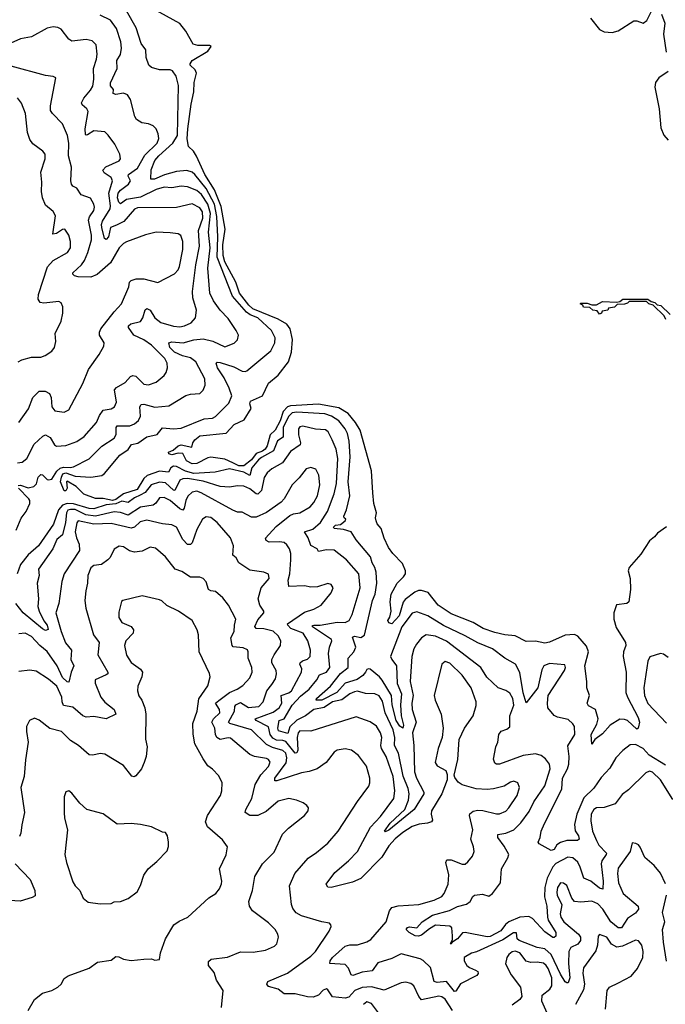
# Model space of a CAD drawing. Extents: x 1493970 to 1595317, y 729910 to 844791.
# Tile 104 of 256: x 1503190 to 1507326, y 786196 to 792507. Entities that reach past the tile are written whole.
import ezdxf

# ---------------------------------------------------------------- set-up
doc = ezdxf.new("R2010")
doc.units = 0

msp = doc.modelspace()

# ---------------------------------------------------------------- linework, layer by layer
at = {"layer": '0CON10XD'}
for points in [[(1507327.6, 787727.6), (1507223.4, 787793.4), (1507184.8, 787835), (1507135, 787861.8), (1507101.3, 787858.7), (1507055, 787821.8), (1507008.8, 787775), (1506970.6, 787709.4), (1506915, 787650.4), (1506867.9, 787582.1), (1506805, 787518.8), (1506759.7, 787415), (1506745, 787347.5), (1506748, 787308), (1506771.2, 787275), (1506775, 787254.2), (1506763.5, 787246.5), (1506695, 787245.8), (1506655, 787233.5), (1506632.2, 787217.8), (1506615, 787188.7), (1506595, 787181.7), (1506518, 787225), (1506512.5, 787235), (1506525.4, 787264.6), (1506531.1, 787305), (1506552.3, 787355), (1506663.8, 787575), (1506666.8, 787645), (1506700.3, 787705), (1506708.1, 787735), (1506709.6, 787785), (1506702.1, 787852.1), (1506747.3, 787925), (1506745, 787976.2), (1506734.5, 787994.5), (1506705, 788022), (1506635, 788036.2), (1506615, 788046.2), (1506573.8, 788095), (1506570.8, 788125), (1506576, 788175), (1506681.4, 788335), (1506688, 788355), (1506682, 788372), (1506585, 788380), (1506548.1, 788365), (1506535, 788340), (1506510, 788225), (1506435, 788127.5), (1506415, 788192), (1506393.4, 788323.4), (1506365.6, 788375), (1506298.6, 788415), (1506220, 788475), (1506125, 788512.9), (1506045, 788557.1), (1505905, 788623.8), (1505805, 788686.8), (1505735, 788712.2), (1505705, 788703.5), (1505639, 788615), (1505566.4, 788425), (1505573.9, 788405), (1505604.6, 788364.6), (1505608.3, 788251.7), (1505636.7, 788185), (1505629.9, 788115), (1505633.5, 788045), (1505649.5, 787985), (1505645, 787966.7), (1505625, 787979), (1505601, 788015), (1505576.3, 788115), (1505572.7, 788175), (1505512.6, 788272.6), (1505495, 788294.4), (1505435, 788344.2), (1505425, 788346.9), (1505415, 788341.4), (1505404.7, 788325), (1505387.6, 788302.4), (1505352.1, 788277.9), (1505274.8, 788255.2), (1505222.9, 788195), (1505126.2, 788146.2), (1505090, 788145), (1505090.6, 788155), (1505180.3, 788235), (1505245, 788316.2), (1505295.4, 788355), (1505294.8, 788415.2), (1505330, 788455), (1505344.3, 788485), (1505321.7, 788548.3), (1505335, 788555.2), (1505375, 788547.1), (1505398.4, 788561.6), (1505450.6, 788785), (1505468.4, 788825), (1505478.7, 788895), (1505474.3, 788965), (1505466.2, 788996.2), (1505449.3, 789025), (1505436.8, 789065), (1505345, 789172.2), (1505313.1, 789225), (1505265, 789238.5), (1505204.8, 789244.8), (1505200.3, 789255), (1505213.4, 789266.6), (1505245, 789272.2), (1505276.2, 789295), (1505278.8, 789305), (1505268, 789315), (1505266.9, 789325), (1505284.2, 789365.8), (1505305.9, 789455), (1505294.8, 789545), (1505307.7, 789705), (1505301, 789805), (1505289.2, 789855), (1505275.3, 789885), (1505234.1, 789935), (1505188.5, 789965), (1505145, 789980), (1504965, 789991.5), (1504935, 789986.8), (1504915, 789965.9), (1504878, 789895), (1504879, 789831), (1504842, 789808), (1504816.7, 789743.3), (1504739.7, 789699.8), (1504719.5, 789685), (1504678.3, 789635), (1504665, 789584.5), (1504625, 789605.8), (1504535, 789627.5), (1504443.1, 789606.9), (1504305, 789598.8), (1504252.4, 789612.4), (1504195, 789643.7), (1504175, 789645.2), (1504159.2, 789635), (1504143.5, 789606.5), (1504085, 789613.2), (1504005.6, 789584.4), (1503984.9, 789565.1), (1503942.6, 789495), (1503855, 789468.2), (1503805, 789430.6), (1503785, 789424.3), (1503725, 789437.9), (1503675, 789437.6), (1503600, 789465), (1503550.8, 789515), (1503495, 789548.8), (1503490, 789545), (1503493.1, 789505), (1503485, 789486.7), (1503475, 789487.5), (1503452.1, 789545), (1503457.1, 789575), (1503465.9, 789595), (1503485, 789602.8), (1503545, 789581.2), (1503645, 789575.2), (1503716.2, 789585), (1503732.7, 789597.3), (1503831.5, 789715), (1503885, 789752.4), (1503905.3, 789784.7), (1503947.2, 789792.8), (1504005, 789832.7), (1504071.8, 789848.2), (1504105, 789890.5), (1504175, 789883.8), (1504225, 789888.1), (1504372.2, 789947.8), (1504425, 789953.6), (1504445, 789963.3), (1504530, 790050), (1504548.2, 790095), (1504533, 790145), (1504500.5, 790210.5), (1504457.1, 790275), (1504448, 790305), (1504455, 790312), (1504475, 790309.6), (1504561.1, 790281.1), (1504615, 790253.8), (1504635, 790251.5), (1504645, 790256.7), (1504798.1, 790385), (1504823.6, 790435), (1504826.9, 790466.9), (1504803.6, 790515), (1504715, 790596.5), (1504666.3, 790616.3), (1504643.1, 790633.1), (1504552.8, 790735), (1504454.7, 790985), (1504458.9, 791115), (1504454, 791246), (1504438.5, 791325), (1504384.1, 791425), (1504311.7, 791515), (1504295, 791530.4), (1504260.3, 791539.7), (1504195, 791533.7), (1504116.9, 791513.1), (1504054.4, 791484.4), (1504030, 791485), (1504032.8, 791545), (1504055.9, 791605), (1504081.2, 791635), (1504171, 791715), (1504200.3, 791765), (1504208.1, 792085), (1504192.1, 792145), (1504169, 792179), (1504154.7, 792184.8), (1504085.5, 792185.5), (1504035, 792200.4), (1504017.3, 792215), (1504000.5, 792265), (1503998.9, 792315), (1503967.9, 792355), (1503935.9, 792455), (1503820.8, 792659.2)], [(1507333.9, 789256.1), (1507277.5, 789215), (1507258.3, 789191.7), (1507225, 789166.2), (1507169.2, 789080.8), (1507095.9, 788995), (1507088.5, 788975), (1507100.8, 788925), (1507102.9, 788855), (1507093.3, 788775), (1507080, 788765), (1507014.4, 788755.6), (1506995.7, 788705), (1506995.7, 788664.3), (1507011.7, 788611.7), (1507071.5, 788515), (1507072.7, 788495), (1507058.5, 788455), (1507056.8, 788425), (1507075.4, 788325), (1507074.6, 788194.6), (1507083.5, 788165), (1507152.9, 788035), (1507161.2, 788005), (1507153.8, 787975), (1507153.3, 787965), (1507145, 787960), (1507084.2, 788014.2), (1507065, 788022.1), (1507035, 788022.9), (1506972.9, 787985), (1506925, 787930), (1506875, 787893.3), (1506855, 787864), (1506850.7, 787925), (1506888.8, 787991.2), (1506896.5, 788025), (1506878.7, 788085), (1506835, 788108.6), (1506826.2, 788125), (1506840.3, 788175), (1506824.1, 788225), (1506824.7, 788265.3), (1506809.9, 788365), (1506833.6, 788455), (1506822.1, 788492.1), (1506765.4, 788555.4), (1506745, 788566.9), (1506685, 788561.9), (1506585, 788517.5), (1506555, 788511.1), (1506495, 788524.2), (1506435, 788520.8), (1506365, 788557.9), (1506297.5, 788565), (1506235, 788578.6), (1506160, 788605), (1506095, 788643.8), (1505955, 788698.8), (1505871.1, 788755), (1505808, 788835), (1505765, 788848.9), (1505745, 788848.3), (1505721.5, 788838.5), (1505660.4, 788789.6), (1505647.5, 788772.5), (1505622.1, 788685), (1505575, 788634.2), (1505555, 788640), (1505549.2, 788655), (1505562.3, 788677.7), (1505569.2, 788715), (1505563.8, 788775), (1505570.9, 788825), (1505608.2, 788895), (1505650, 788935), (1505660.8, 788955), (1505662, 788975), (1505642.3, 789022.3), (1505580, 789085), (1505553.4, 789123.4), (1505525, 789183.3), (1505505.7, 789245), (1505480, 789275), (1505473.8, 789295), (1505468.8, 789315), (1505476.9, 789345), (1505460, 789405), (1505451.5, 789475), (1505444.4, 789615), (1505371.9, 789875), (1505342.1, 789925), (1505293.8, 789983.8), (1505235, 790018.8), (1505105, 790042.7), (1504925, 790031.2), (1504905, 790025.1), (1504877.2, 789995), (1504858.7, 789935), (1504826.2, 789875), (1504794.6, 789845.4), (1504776.2, 789775), (1504763.6, 789755), (1504745, 789741.2), (1504704, 789726), (1504674.9, 789685), (1504625, 789647.4), (1504595, 789647.1), (1504555, 789666.6), (1504505, 789690.6), (1504415, 789703.3), (1504395, 789698.4), (1504325, 789661.4), (1504295, 789660.8), (1504258.7, 789678.7), (1504235, 789726.9), (1504205, 789729.1), (1504165, 789718.1), (1504146.5, 789725), (1504142.9, 789735), (1504173, 789747), (1504204.6, 789775.4), (1504225, 789782.9), (1504293.3, 789766.7), (1504299.4, 789795), (1504311.5, 789815), (1504345, 789838.8), (1504513.2, 789856.8), (1504565, 789911.5), (1504627.9, 789942.1), (1504672.9, 790015), (1504664.3, 790045), (1504668, 790062), (1504746.4, 790095), (1504783.6, 790176.4), (1504845, 790228.5), (1504913.1, 790315), (1504930.5, 790375), (1504936.9, 790456.9), (1504922.6, 790525), (1504901.8, 790555), (1504846.5, 790586.5), (1504682.8, 790652.8), (1504657, 790677), (1504599.3, 790755), (1504575.2, 790825.2), (1504505.1, 790955), (1504492.8, 790995), (1504492.3, 791065), (1504506.8, 791165), (1504480.1, 791310.1), (1504437.1, 791417.1), (1504377, 791515), (1504322.9, 791632.9), (1504304.6, 791664.6), (1504270.8, 791695), (1504263.2, 791743.2), (1504267.6, 791807.6), (1504288.2, 791965), (1504305.6, 792045), (1504308.6, 792105), (1504323.1, 792165), (1504313.8, 792185), (1504283.2, 792215), (1504281.2, 792225), (1504295, 792245.7), (1504395.5, 792305), (1504416.2, 792335), (1504405, 792340.8), (1504331.7, 792341.7), (1504301.1, 792351.1), (1504255, 792434.2), (1504215, 792482), (1504045.9, 792575.9)], [(1506847, 792517), (1506904.6, 792445), (1506935, 792428.4), (1506985.5, 792424.5), (1507024.5, 792435.5), (1507125, 792499.2), (1507145, 792500), (1507185, 792486), (1507208, 792502), (1507235, 792558)], [(1503179.2, 789520.8), (1503195, 789523.5), (1503245, 789506.2), (1503281.4, 789515), (1503297, 789533), (1503308.9, 789575), (1503325, 789591.5), (1503335, 789589.6), (1503365, 789560.6), (1503375, 789556.9), (1503395, 789562.6), (1503427.9, 789612.1), (1503448.3, 789631.7), (1503471.4, 789638.6), (1503513.8, 789636.2), (1503535, 789641.1), (1503635, 789692.9), (1503716.6, 789773.4), (1503795, 789825.6), (1503808.6, 789848.6), (1503807.1, 789892.9), (1503815, 789903.6), (1503895, 789904.6), (1503925, 789917.5), (1503951.1, 789938.9), (1503963.8, 789965), (1503960, 790025), (1503968.9, 790041.1), (1503985, 790042.4), (1504055, 790024.2), (1504145, 790032.5), (1504255, 790098.1), (1504285, 790107.8), (1504345, 790111.1), (1504365, 790132), (1504377.5, 790165), (1504375.5, 790205), (1504317.5, 790315), (1504285, 790339.6), (1504232.2, 790352.2), (1504181.1, 790375), (1504152, 790405), (1504146, 790435), (1504165, 790441.2), (1504236.8, 790436.8), (1504305, 790454.8), (1504365, 790460.8), (1504426.7, 790446.7), (1504505, 790410.5), (1504565, 790434.4), (1504585.8, 790455), (1504591.4, 790485), (1504576.7, 790515), (1504525, 790591.5), (1504475.2, 790645.2), (1504432.1, 790705), (1504408.2, 790755), (1504394.8, 790915), (1504410.7, 791045), (1504400.3, 791145), (1504411.9, 791265), (1504394.4, 791325), (1504355, 791386.2), (1504325, 791411.9), (1504265, 791435.3), (1504225, 791440.7), (1504165, 791430), (1504115, 791432.7), (1504065, 791419), (1503965, 791369.9), (1503875.1, 791354.9), (1503835, 791326.7), (1503825, 791336.9), (1503816.5, 791365), (1503820.5, 791395), (1503835, 791414.3), (1503886.9, 791453.1), (1503900, 791475), (1503884.6, 791505), (1503886.2, 791515), (1503944.9, 791555.1), (1503991.6, 791638.4), (1504070.4, 791715), (1504081.5, 791745), (1504077.8, 791775), (1504065, 791808), (1504045, 791827.8), (1504015, 791840), (1503973.3, 791845), (1503938.1, 791868.1), (1503927.6, 791887.6), (1503899.5, 791995), (1503881.1, 792025), (1503855, 792036.9), (1503805, 792028.2), (1503788.6, 792035), (1503790, 792060), (1503772.4, 792082.4), (1503772.3, 792102.3), (1503815.5, 792195), (1503812.9, 792245), (1503835.4, 792285), (1503841.8, 792325), (1503838.4, 792365), (1503811.1, 792451.1), (1503770.9, 792505), (1503705, 792535.9)], [(1507303, 792543), (1507323.1, 792485), (1507315.3, 792414.7), (1507331.7, 792298.3)], [(1503175, 789666.2), (1503205, 789670.4), (1503236.5, 789693.5), (1503283.7, 789786.3), (1503338.3, 789838.3), (1503355, 789845.4), (1503385, 789830), (1503412.7, 789782.7), (1503425, 789774.4), (1503485, 789778.5), (1503555, 789802.9), (1503602.5, 789835), (1503682.2, 789925), (1503700.5, 789969.5), (1503725, 790003.5), (1503776.6, 790013.4), (1503798.1, 790025), (1503809.6, 790055), (1503796.7, 790135), (1503809.6, 790150.4), (1503865, 790181.8), (1503899.6, 790220.4), (1503915, 790226.7), (1503935, 790221.8), (1503985, 790171.1), (1504015, 790165.5), (1504065, 790183.6), (1504115, 790225.6), (1504129.1, 790245), (1504137.9, 790275), (1504134.6, 790305), (1504119.6, 790335), (1504035, 790421.4), (1503985, 790454.7), (1503920.7, 790485), (1503886.7, 790535), (1503888.1, 790545), (1503902.4, 790557.6), (1503965, 790573.3), (1503978, 790595), (1503993.5, 790646.5), (1504005, 790655.6), (1504025, 790644.4), (1504055, 790595.3), (1504095, 790566.3), (1504175, 790543.6), (1504215, 790539.2), (1504245, 790543.8), (1504288.6, 790565), (1504315.6, 790595), (1504322.3, 790645), (1504299.5, 790725), (1504297.8, 790765), (1504318.1, 790935), (1504341.9, 791055), (1504336.2, 791155), (1504362.3, 791235), (1504362.1, 791275), (1504345, 791301.6), (1504295, 791325.9), (1504195, 791303.3), (1503945, 791300.9), (1503925, 791292.9), (1503856.3, 791213.7), (1503809.2, 791190.8), (1503771.6, 791175), (1503758.4, 791115), (1503745, 791098.6), (1503734, 791104), (1503716.3, 791175), (1503714.5, 791195), (1503721.2, 791215), (1503770.2, 791295), (1503772.6, 791315), (1503761.9, 791395), (1503783.9, 791473.9), (1503775.5, 791495), (1503731.4, 791525), (1503723.5, 791543.5), (1503741.9, 791565), (1503828.2, 791601.8), (1503835.7, 791615), (1503831.9, 791645), (1503799.8, 791709.8), (1503757.8, 791767.8), (1503735, 791788.6), (1503665, 791794.4), (1503625, 791768.1), (1503615, 791766), (1503610.9, 791770.9), (1503608.4, 791808.4), (1503627.7, 791917.7), (1503621.1, 791935), (1503590.5, 791960.5), (1503586.1, 791975), (1503601.4, 792005), (1503644.6, 792055), (1503658.3, 792081.7), (1503665.3, 792125), (1503663.2, 792195), (1503682.8, 792255), (1503686.7, 792286.7), (1503679.6, 792345), (1503655, 792372.7), (1503615, 792380), (1503525, 792368.5), (1503505, 792381.9), (1503455, 792445.5), (1503435, 792457.1), (1503405, 792462.5), (1503365, 792452.9), (1503265, 792396.9), (1503195, 792385.4), (1502988.3, 792291.7)], [(1503185, 789925.7), (1503247.3, 790012.7), (1503275, 790086), (1503315, 790126.9), (1503352.5, 790125), (1503380.3, 790110.3), (1503391.1, 790085), (1503395.6, 790025), (1503415, 789999.2), (1503475, 789990.8), (1503504.4, 790005.6), (1503594.5, 790175.5), (1503630, 790265), (1503699.8, 790360.2), (1503729.2, 790415), (1503730.8, 790435), (1503700.4, 790485), (1503700.4, 790505), (1503708.8, 790525), (1503794.7, 790635.3), (1503842.9, 790685), (1503888.8, 790795), (1503893.8, 790825), (1503905, 790835.8), (1503935.8, 790845.8), (1503985, 790847.1), (1504075, 790823.3), (1504182.6, 790877.4), (1504206, 790904), (1504214.5, 790925), (1504235.3, 791035), (1504236, 791086), (1504223.4, 791123.4), (1504205, 791134.3), (1504155, 791141.5), (1504065, 791144.5), (1503995, 791127.3), (1503875, 791083.8), (1503855, 791072.5), (1503828.2, 791045), (1503771.5, 790948.5), (1503686.3, 790873.7), (1503645, 790856.5), (1503565, 790858.9), (1503542, 790865), (1503530.8, 790875), (1503530.8, 790885), (1503585, 790936.4), (1503605.4, 790964.6), (1503626.7, 791015), (1503649, 791095), (1503650.7, 791125), (1503631.3, 791221.3), (1503636.4, 791243.6), (1503664.4, 791285), (1503668.5, 791305), (1503664.4, 791325), (1503643.6, 791363.6), (1503584.8, 791384.8), (1503555, 791427.5), (1503530.4, 791440.4), (1503521.9, 791451.9), (1503517.5, 791475), (1503521.9, 791561.9), (1503502.9, 791635), (1503503.9, 791715), (1503496.2, 791765), (1503465, 791840), (1503400, 791905), (1503388.1, 791925), (1503388.1, 791955), (1503422.5, 792135), (1503404.1, 792144.1), (1503355, 792149.2), (1503135, 792210)], [(1507344, 792176), (1507284.2, 792135), (1507264.3, 792105), (1507258.9, 792075), (1507287.3, 791935), (1507297.8, 791815), (1507316.8, 791766.8), (1507345, 791734.8)], [(1503181.2, 790315), (1503203.6, 790326.4), (1503265, 790342.9), (1503325, 790344.2), (1503352.5, 790355), (1503395, 790383.3), (1503413.9, 790406.1), (1503422, 790445), (1503417.1, 790495), (1503455.6, 790575), (1503467.1, 790625), (1503465.7, 790665.7), (1503455, 790692.5), (1503441.2, 790701.2), (1503345, 790689.5), (1503321.4, 790695), (1503309.1, 790715), (1503310.4, 790745), (1503367.4, 790922.6), (1503405, 790963.3), (1503495.6, 791015), (1503514.5, 791045), (1503516.1, 791086.1), (1503505, 791126), (1503480, 791165), (1503465, 791163.3), (1503425, 791137.5), (1503402.1, 791132.1), (1503420.4, 791250.4), (1503405, 791278.6), (1503355, 791318.8), (1503337.1, 791365), (1503330.6, 791405), (1503332.7, 791465), (1503325, 791530), (1503353.5, 791615), (1503353.3, 791645), (1503339.2, 791665), (1503275, 791711.5), (1503255, 791739.2), (1503240, 791785), (1503226.8, 791905), (1503202.4, 791972.4), (1503175, 792007.1)], [(1507330, 790585), (1507318.3, 790608.3), (1507248.3, 790678.3), (1507220, 790685), (1507205, 790700), (1507095, 790700), (1507085, 790690), (1507065, 790683.8), (1507018.3, 790681.7), (1507000, 790665), (1506961.7, 790658.3), (1506957.5, 790645), (1506921.7, 790638.3), (1506917.5, 790625), (1506905, 790620), (1506890, 790640), (1506862.5, 790645), (1506843.3, 790663.3), (1506802.5, 790665), (1506798.3, 790678.3), (1506780, 790685), (1506785, 790690), (1506825, 790690), (1506855, 790680), (1506885, 790680), (1506925, 790700), (1507015, 790697.5), (1507035, 790700), (1507055, 790715.7), (1507215, 790716), (1507235, 790700), (1507260, 790695), (1507275, 790680), (1507297.5, 790675), (1507357.5, 790617.5)], [(1505073.5, 788626.5), (1505115, 788625.7), (1505225, 788644.2), (1505275, 788642), (1505300, 788655), (1505321.1, 788695), (1505372.3, 788865), (1505362.2, 788955), (1505283.1, 789045), (1505205, 789107.3), (1505155, 789109.6), (1505105, 789097.5), (1505095.5, 789115.5), (1505055, 789136.9), (1505038, 789185), (1505015.6, 789224.4), (1505068.6, 789241.4), (1505117.3, 789285), (1505161.1, 789355), (1505205, 789467.1), (1505219.8, 789535), (1505227.5, 789695), (1505218.4, 789755), (1505192.9, 789815), (1505167.1, 789865), (1505148.3, 789878.3), (1505085, 789881.6), (1505005, 789902.3), (1504985, 789897.8), (1504976.5, 789885), (1504975.4, 789845), (1504989.7, 789795), (1504987.2, 789782.8), (1504925, 789738.2), (1504873.9, 789666.1), (1504805, 789628.2), (1504775, 789603.1), (1504756.5, 789573.5), (1504740, 789490), (1504715, 789465.3), (1504705, 789467.2), (1504665, 789500.8), (1504625, 789517.8), (1504585, 789520), (1504535, 789510), (1504475, 789515.3), (1504365, 789549.7), (1504265, 789566.8), (1504235, 789564.3), (1504215, 789554.7), (1504185, 789489.7), (1504175, 789491), (1504125, 789538.9), (1504085, 789542.5), (1504033.3, 789525), (1503994, 789476), (1503961.6, 789458.4), (1503925, 789441.9), (1503885, 789412.5), (1503845, 789421.6), (1503805, 789403.7), (1503743.4, 789396.6), (1503665, 789371), (1503635, 789373.2), (1503535, 789404.4), (1503494.3, 789405.7), (1503465, 789395.4), (1503439.6, 789365), (1503406.5, 789273.5), (1503311.1, 789135), (1503243.8, 789076.2), (1503195.8, 789015), (1503174.1, 788955.9)], [(1506595, 786515.8), (1506555, 786551.6), (1506505, 786560), (1506389.5, 786605), (1506377.1, 786615), (1506373.6, 786653.6), (1506354.5, 786654.5), (1506285, 786608.8), (1506117.6, 786532.4), (1506085, 786523.6), (1506036.7, 786495), (1506037.1, 786475), (1506054.5, 786445), (1506071.4, 786431.4), (1506111.4, 786415), (1506124.3, 786405), (1506127.9, 786392.1), (1506119.6, 786380.4), (1506015, 786327.3), (1505985, 786280.8), (1505975, 786277.8), (1505925, 786342.1), (1505865, 786336), (1505845, 786342.2), (1505821.1, 786431.1), (1505775.7, 786475.7), (1505755, 786487.6), (1505635, 786518.6), (1505575, 786490), (1505485, 786460.6), (1505449.1, 786410.9), (1505385, 786402.6), (1505325, 786379.6), (1505314.1, 786384.1), (1505297.2, 786427.3), (1505275, 786450), (1505176.4, 786456.4), (1505178.6, 786475), (1505193.3, 786495), (1505275, 786568.5), (1505305, 786576.9), (1505355, 786577.8), (1505415, 786595.4), (1505439.2, 786610.8), (1505538.5, 786725), (1505559.4, 786795), (1505575, 786817.1), (1505615, 786826.7), (1505746.7, 786835), (1505845, 786862.5), (1505895, 786887.1), (1505910, 786905), (1505934.2, 786965), (1505939.4, 787025), (1505920, 787105), (1505927.7, 787122.3), (1505955, 787121.4), (1506025, 787093.6), (1506045, 787094.5), (1506061.3, 787108.7), (1506091.5, 787145), (1506101.1, 787175), (1506098.1, 787205), (1506081.4, 787255), (1506092.7, 787315), (1506071.5, 787405), (1506075, 787417.5), (1506095, 787433.6), (1506125, 787439.2), (1506158.4, 787438.4), (1506245, 787415.5), (1506265, 787417.3), (1506305, 787433.5), (1506325, 787454.4), (1506377.1, 787535), (1506391.8, 787585), (1506382, 787615), (1506355, 787625.7), (1506335, 787620), (1506295, 787593.5), (1506225, 787576.7), (1506185, 787572.8), (1506115, 787577.5), (1506025, 787603.1), (1506000.3, 787620.3), (1505978.8, 787648.8), (1505973.8, 787665), (1505998.1, 787765), (1506006.6, 787893.4), (1506040.5, 787965), (1506095, 788045.7), (1506115, 788112), (1506114, 788135), (1506082.4, 788225), (1506025, 788305.5), (1505945, 788382.5), (1505915, 788392.9), (1505895.7, 788375), (1505845.6, 788175), (1505851.1, 788145), (1505890.5, 788055), (1505902.5, 787965), (1505896.2, 787905), (1505871.4, 787835), (1505852.9, 787745), (1505865, 787723.8), (1505920, 787695), (1505928.3, 787668.3), (1505928.8, 787635), (1505894.7, 787545.2), (1505828.4, 787435), (1505825.9, 787415), (1505834, 787376), (1505827.5, 787365), (1505803.6, 787356.4), (1505748.9, 787351.1), (1505705, 787335.4), (1505645, 787297.2), (1505595, 787255.4), (1505555, 787210.9), (1505510.6, 787139.4), (1505375, 787002.9), (1505322.4, 786977.6), (1505185, 786944.1), (1505165, 786945.6), (1505152.5, 786965), (1505209.1, 787040.9), (1505296.9, 787115), (1505354, 787175), (1505438, 787332), (1505501.3, 787398.7), (1505586.4, 787515), (1505592.7, 787565), (1505581.8, 787655), (1505538, 787785), (1505508.6, 787835), (1505504.7, 787855), (1505510.6, 787905), (1505502.3, 787935), (1505475, 787979.4), (1505435, 788005.6), (1505345, 788037.3), (1505055, 787946.9), (1504985, 787947.9), (1504974.4, 787935.6), (1504968.8, 787905), (1504971.8, 787825), (1504965, 787808.1), (1504955, 787804.4), (1504895, 787879.5), (1504875, 787887.2), (1504835, 787889.2), (1504811.4, 787901.4), (1504795.8, 787925), (1504784.1, 787975), (1504705.5, 788015), (1504698.9, 788025), (1504815, 788067.4), (1504852.8, 788095), (1504870, 788125), (1504864.7, 788175), (1504915, 788193.1), (1504930.5, 788205), (1504996, 788325), (1504996.7, 788345), (1504985.4, 788375), (1504986.5, 788385), (1505002.1, 788397.9), (1505035, 788407.1), (1505050, 788425), (1505053.2, 788465), (1505036.6, 788525), (1505005.5, 788575), (1504926.9, 788605), (1504906.9, 788625), (1504905.6, 788635), (1505015, 788708.7), (1505075, 788728.7), (1505122.5, 788755), (1505186.3, 788833.7), (1505197.5, 788865), (1505185, 788886), (1505165, 788892), (1505098.3, 788871.7), (1505055, 788870.4), (1505015, 788877.9), (1504914, 788874), (1504909.3, 788915), (1504920, 788955), (1504928.2, 789045), (1504927.3, 789085), (1504918.5, 789115), (1504901.8, 789141.8), (1504885.2, 789155.2), (1504855, 789161.2), (1504788.9, 789158.9), (1504768.6, 789168.6), (1504764.5, 789184.5), (1504832.4, 789257.6), (1504921.7, 789328.3), (1504945, 789340), (1504985, 789345.6), (1505050, 789385), (1505075, 789412.2), (1505098.2, 789455), (1505112.7, 789525), (1505107.4, 789587.4), (1505088, 789625), (1505055, 789635.6), (1505025, 789628.6), (1504980.2, 789569.8), (1504935.6, 789525), (1504885, 789436.2), (1504865.5, 789414.5), (1504772, 789348), (1504705, 789318.1), (1504675, 789318.6), (1504615, 789349.4), (1504585, 789351.1), (1504555, 789362.1), (1504353.3, 789475), (1504325, 789484.2), (1504295, 789478.5), (1504268.1, 789451.9), (1504253.7, 789425), (1504244.7, 789375.3), (1504235, 789364), (1504215, 789372.6), (1504154.5, 789424.5), (1504115, 789444.2), (1504085, 789442.5), (1504062.6, 789407.4), (1504045, 789394.2), (1503965, 789382), (1503885, 789330.6), (1503835, 789347.7), (1503795, 789353), (1503675, 789325.3), (1503613.7, 789333.7), (1503545, 789366.9), (1503515, 789368.4), (1503497.6, 789362.4), (1503488.9, 789345), (1503483.1, 789285), (1503464.4, 789205.6), (1503427.1, 789175), (1503402.5, 789115), (1503310.8, 788985), (1503314.1, 788945), (1503301.6, 788895), (1503310.7, 788795), (1503306.1, 788745), (1503313.9, 788715), (1503343.8, 788653.8), (1503365.6, 788625), (1503372.6, 788597.4), (1503355, 788591.6), (1503335, 788601.4), (1503211.9, 788705), (1503165, 788765.5)], [(1503167.8, 789235), (1503199.2, 789310.8), (1503231.7, 789355), (1503253.9, 789405), (1503254.8, 789425), (1503248.6, 789435), (1503182.5, 789505)], [(1504266, 789144), (1504235, 789176), (1504195, 789254), (1504165, 789269.5), (1504105, 789274.7), (1504005, 789298), (1503962.7, 789287.3), (1503925, 789254.7), (1503903.2, 789246.8), (1503775, 789277.4), (1503665, 789273.7), (1503565, 789294.5), (1503555, 789281.2), (1503545.3, 789225), (1503553.4, 789185), (1503570.5, 789145), (1503572.7, 789105), (1503475.4, 788955), (1503458.9, 788905), (1503440.5, 788765), (1503422.3, 788705), (1503455.2, 788585), (1503483.5, 788513.5), (1503522.7, 788465), (1503517.6, 788405), (1503536.1, 788365), (1503519.7, 788325), (1503505, 788261.2), (1503495, 788261.9), (1503465, 788291.2), (1503430.6, 788365), (1503365, 788457.6), (1503319.3, 788495), (1503265, 788553.6), (1503225, 788574.4), (1503185, 788570)], [(1505963.8, 786155), (1505915, 786228.8), (1505895, 786243.9), (1505875, 786246.8), (1505764.8, 786224.8), (1505746.8, 786245), (1505715, 786314.4), (1505695, 786328.5), (1505663.2, 786336.8), (1505635, 786333.1), (1505525, 786286.8), (1505445, 786307.1), (1505385, 786303.9), (1505336.6, 786283.4), (1505298.1, 786241.9), (1505275.9, 786234.1), (1505195, 786242.9), (1505165, 786288.8), (1505155, 786294), (1505135, 786285.7), (1505104.2, 786255), (1505071.1, 786241.1), (1505035, 786242.5), (1504955, 786263.3), (1504885, 786263.1), (1504845, 786292.8), (1504785, 786309.6), (1504774.4, 786325), (1504779.3, 786340.7), (1504905.6, 786395), (1505055, 786504.5), (1505085.4, 786535), (1505173.1, 786665), (1505186, 786695), (1505184.1, 786704.1), (1505175, 786716), (1505125, 786724.3), (1504995, 786762.3), (1504961.3, 786781.3), (1504940.2, 786810.2), (1504931.5, 786835), (1504919.4, 786955), (1504952.2, 787035), (1505037.5, 787132.5), (1505091.9, 787168.1), (1505165, 787229.2), (1505229.4, 787305), (1505354.1, 787495.9), (1505426.7, 787593.3), (1505433.5, 787615), (1505432.5, 787645), (1505412.8, 787722.8), (1505361.2, 787791.2), (1505315, 787824.4), (1505275, 787832.5), (1505225, 787824.4), (1505205, 787812), (1505154.6, 787745.4), (1505095, 787705.5), (1505045, 787687.5), (1504995, 787680), (1504837.3, 787627.3), (1504825, 787628.1), (1504824.7, 787645), (1504897.4, 787742.6), (1504902.4, 787775), (1504895, 787805.8), (1504875, 787823.3), (1504810.7, 787840.7), (1504770.8, 787860.8), (1504675.2, 787955.2), (1504537.1, 787995), (1504528.5, 788005), (1504565.2, 788074.8), (1504568.1, 788105), (1504574.6, 788115), (1504605, 788129.2), (1504655, 788097.8), (1504722.5, 788105), (1504749.2, 788135), (1504773.1, 788205), (1504804.7, 788245.3), (1504828.5, 788281.5), (1504836.4, 788315), (1504832.9, 788335), (1504806.4, 788385), (1504806.2, 788405), (1504819.6, 788435), (1504860.6, 788495), (1504863.3, 788525), (1504847, 788557), (1504815, 788588.2), (1504755, 788603.4), (1504704, 788604), (1504696.4, 788616.4), (1504715, 788659.5), (1504754, 788705), (1504753.8, 788715), (1504728.6, 788755), (1504718.6, 788795), (1504738, 788865), (1504787.8, 788925), (1504785, 788953.8), (1504755, 788965.7), (1504665, 788978.1), (1504595, 789025.8), (1504577.9, 789057.9), (1504555.4, 789075.4), (1504560.4, 789135), (1504541.1, 789185), (1504455.5, 789285), (1504415, 789316.1), (1504385, 789320), (1504360.5, 789305), (1504325, 789238.6), (1504295.5, 789154.5), (1504285, 789144), (1504266, 789144)], [(1504481.9, 786175), (1504494, 786285), (1504450.9, 786350.9), (1504435, 786399.2), (1504400, 786445), (1504399.2, 786470.8), (1504417.5, 786485), (1504522.4, 786497.6), (1504605, 786531.9), (1504685, 786529.2), (1504765, 786541.9), (1504822.4, 786567.6), (1504837.6, 786582.4), (1504848.1, 786625), (1504844.3, 786645), (1504827.5, 786675), (1504785, 786717.5), (1504681.4, 786795), (1504662.5, 786825), (1504657.1, 786855), (1504681.1, 786925), (1504696.7, 787015), (1504746.7, 787095), (1504819.6, 787170.4), (1504873, 787287), (1504912, 787325), (1505014.2, 787405.8), (1505038.8, 787435), (1505040, 787455), (1505029.5, 787469.5), (1505006.8, 787486.8), (1504963.3, 787505), (1504914.4, 787514.4), (1504845, 787496.9), (1504769.5, 787430.5), (1504715, 787406.2), (1504665, 787405.4), (1504634.6, 787424.6), (1504638.2, 787445), (1504677.3, 787515), (1504698.9, 787605), (1504734.3, 787665.7), (1504785, 787719.4), (1504795, 787747.5), (1504785, 787764.3), (1504771.5, 787771.5), (1504694.7, 787784.7), (1504665, 787796.5), (1504541.1, 787901.1), (1504525, 787903.9), (1504475, 787892.5), (1504452.5, 787905), (1504444.3, 787925), (1504440.5, 787965), (1504420.3, 788005), (1504430.8, 788025), (1504471.2, 788065), (1504469.1, 788085), (1504445.3, 788125), (1504465.9, 788144.1), (1504535, 788195.3), (1504584.3, 788215), (1504620.2, 788239.8), (1504665, 788289.4), (1504679.6, 788325), (1504676.6, 788355), (1504652.9, 788415), (1504654.3, 788455), (1504648.5, 788468.5), (1504620.9, 788480.9), (1504557.9, 788487.9), (1504551.1, 788495), (1504542.9, 788545), (1504563.4, 788585), (1504565.4, 788625), (1504575.7, 788665), (1504527.5, 788755), (1504490.7, 788800.7), (1504445, 788842.5), (1504415, 788846.4), (1504398.9, 788855), (1504384.5, 788904.5), (1504365.6, 788925.6), (1504345, 788932.9), (1504285, 788934.5), (1504229.3, 788969.3), (1504185.3, 788985.3), (1504124.7, 789064.7), (1504060.6, 789120.6), (1504025, 789125.6), (1503975, 789100.5), (1503925, 789094.5), (1503892.6, 789102.6), (1503855, 789127.8), (1503827.8, 789132.2), (1503795, 789112.5), (1503770, 789060), (1503755, 789043.8), (1503714.2, 789015.8), (1503665, 789009.4), (1503645, 788992.5), (1503627.1, 788945), (1503625.3, 788894.7), (1503612.9, 788845), (1503607.1, 788785), (1503612.7, 788735), (1503661.9, 788565), (1503700, 788515), (1503690, 788435), (1503755.6, 788325), (1503754.2, 788315), (1503745, 788308.1), (1503674.3, 788275.7), (1503674.3, 788255), (1503708.9, 788165), (1503735, 788131.9), (1503794.2, 788085), (1503806.2, 788055), (1503745, 788024.6), (1503665, 788041.2), (1503615, 788037.2), (1503595, 788044.7), (1503530.8, 788100.8), (1503471.4, 788111.4), (1503461.8, 788135), (1503460.7, 788165), (1503427.6, 788235), (1503375, 788279.5), (1503295, 788331.4), (1503255, 788336.5), (1503185, 788328.9)], [(1503243.3, 786155), (1503285, 786226.7), (1503335, 786266.7), (1503395, 786283.3), (1503434.1, 786305.9), (1503456.7, 786325), (1503475, 786360), (1503500.9, 786379.1), (1503635, 786427.5), (1503687.5, 786465), (1503775, 786479.4), (1503805, 786501.2), (1503825, 786500), (1503854.3, 786484.3), (1503905, 786475.8), (1503985, 786484.2), (1504035, 786487.5), (1504055, 786477.5), (1504085, 786482.5), (1504091.2, 786525), (1504124.3, 786615), (1504178, 786705), (1504210.7, 786729.3), (1504266.7, 786755), (1504401.2, 786878.8), (1504446, 786905), (1504470.8, 786935), (1504483, 786967), (1504485.7, 786985.7), (1504470, 787065), (1504513.9, 787153.9), (1504521.2, 787205), (1504489.8, 787249.8), (1504392.6, 787332.6), (1504381.4, 787365), (1504392.9, 787405), (1504477.1, 787535), (1504485.6, 787565), (1504488.1, 787615), (1504465, 787660), (1504425, 787703.8), (1504395, 787723.8), (1504365, 787770), (1504313.1, 787865), (1504302.1, 787927.9), (1504300, 787995), (1504326.4, 788075), (1504336.9, 788153.1), (1504395, 788238), (1504410, 788295), (1504405.9, 788315.9), (1504339.4, 788455), (1504335.6, 788565), (1504326.3, 788596.3), (1504295, 788656.2), (1504206.6, 788716.6), (1504132.4, 788752.4), (1504101.7, 788781.7), (1504085, 788789.2), (1503975, 788813.8), (1503850, 788785), (1503843, 788777), (1503825, 788710), (1503825.9, 788675.9), (1503845, 788643.3), (1503905, 788618), (1503920, 788595), (1503917.5, 788575), (1503869.2, 788525), (1503861.1, 788495), (1503874.6, 788434.6), (1503905, 788386.9), (1503963.8, 788343.8), (1503976.9, 788325), (1503972.5, 788295), (1503947.5, 788235), (1503945.6, 788205.6), (1503953.2, 788173.2), (1503972, 788145), (1503992.5, 788095), (1503997.1, 788055), (1503995.5, 787895), (1504006.9, 787845), (1504000.6, 787785), (1503987.8, 787745), (1503970, 787705), (1503935, 787660), (1503924, 787654), (1503907.7, 787657.7), (1503855, 787726.2), (1503735, 787798), (1503705, 787804), (1503658.3, 787791.7), (1503635, 787795.7), (1503565.8, 787855), (1503515, 787887.1), (1503458, 787945), (1503382.8, 787962.8), (1503315, 788018), (1503285, 788030), (1503253.8, 788015), (1503234.4, 787975.6), (1503232.5, 787945), (1503244.3, 787875), (1503227.1, 787762.9), (1503218.2, 787655), (1503196.7, 787585), (1503221.4, 787425), (1503203.1, 787345), (1503198, 787292), (1503188.9, 787271.1)], [(1507375, 787507.5), (1507295, 787634.4), (1507245, 787682.9), (1507225, 787690), (1507201.4, 787678.6), (1507090.2, 787569.8), (1507049.2, 787540.8), (1507005, 787481.1), (1506935, 787457.9), (1506885, 787454.6), (1506868.9, 787445), (1506850.5, 787415), (1506848.3, 787371.7), (1506860.6, 787305), (1506885.4, 787245), (1506901.2, 787215), (1506949.5, 787165), (1506948.2, 787155), (1506919.4, 787115), (1506914.8, 787095.2), (1506927.7, 786985), (1506925.7, 786934.3), (1506905, 786940.6), (1506848.9, 786985), (1506804.3, 787004.3), (1506781.6, 787075), (1506765, 787106.1), (1506735, 787134.6), (1506701.9, 787138.1), (1506625, 787097.6), (1506605, 787077.1), (1506570.2, 787005), (1506555.6, 786945), (1506553.3, 786885), (1506566.6, 786825), (1506570.7, 786755), (1506577, 786735), (1506626, 786655), (1506625, 786632), (1506615, 786622.9), (1506605, 786624.5), (1506555, 786660), (1506475, 786745.9), (1506451.1, 786758.9), (1506395, 786753.7), (1506325, 786723.6), (1506303.6, 786706.4), (1506272.8, 786667.2), (1506205, 786629.9), (1506185, 786627.7), (1506045, 786655.3), (1506026.5, 786653.5), (1505995.3, 786615), (1505958.3, 786591.7), (1505955, 786581.2), (1505951.2, 786585), (1505962.2, 786607.8), (1505963.2, 786635), (1505957.8, 786685), (1505946.5, 786696.5), (1505855, 786702.2), (1505815, 786680), (1505765, 786638.1), (1505745, 786631.7), (1505724.5, 786634.5), (1505684.4, 786655), (1505665.6, 786675), (1505675, 786687.9), (1505688.3, 786691.7), (1505735, 786685.6), (1505769.6, 786725), (1505835, 786767.8), (1505942.9, 786797.1), (1505995, 786822.2), (1506052.2, 786837.7), (1506075.6, 786854.4), (1506093.3, 786886.7), (1506104.7, 786895.3), (1506155, 786901.8), (1506195, 786889.1), (1506220, 786905), (1506270.6, 786975), (1506277.9, 787065), (1506318.6, 787135), (1506324.2, 787155), (1506295, 787208.6), (1506253.6, 787265), (1506253.1, 787285), (1506305, 787292.9), (1506355.6, 787315), (1506401, 787359), (1506455, 787430.9), (1506485, 787494.4), (1506554.4, 787595.6), (1506589.1, 787705), (1506584.6, 787735), (1506559.4, 787769.4), (1506531.1, 787791.1), (1506495, 787801.5), (1506415, 787790.7), (1506265, 787735.5), (1506245, 787734.4), (1506235, 787740.8), (1506226.7, 787766.7), (1506240, 787845), (1506254.4, 787875), (1506260.6, 787925), (1506275, 787945.7), (1506310.9, 787959.1), (1506330.9, 787975), (1506330.4, 788045), (1506355, 788112.5), (1506350.3, 788155), (1506330, 788190), (1506305, 788208.2), (1506254.6, 788224.6), (1506183.2, 788293.2), (1506145.2, 788355.2), (1505925, 788523.4), (1505855, 788555.3), (1505795, 788563.3), (1505765.4, 788544.6), (1505733.1, 788505), (1505715.6, 788475), (1505702.9, 788425), (1505691.6, 788265), (1505711.4, 788175), (1505703.3, 788126.7), (1505705.2, 788085), (1505731.2, 788005), (1505705.7, 787935), (1505714.4, 787855), (1505719.8, 787685), (1505732.1, 787645), (1505779.2, 787555), (1505778.5, 787545), (1505718.2, 787445), (1505555, 787312.2), (1505532, 787302), (1505527.5, 787305), (1505563.4, 787356.6), (1505657.8, 787445), (1505681.7, 787505), (1505686.2, 787545), (1505678.9, 787578.9), (1505647.2, 787657.2), (1505616.6, 787805), (1505590.6, 787855), (1505593, 787905), (1505583.2, 787955), (1505532.3, 788065), (1505515, 788139.4), (1505492.4, 788172.4), (1505465, 788185.2), (1505405, 788188.9), (1505355, 788202.8), (1505335, 788199.6), (1505305, 788185.4), (1505253.7, 788146.3), (1505195, 788133.8), (1505141.4, 788098.6), (1505075.4, 788085), (1505022.1, 788045), (1504965, 788017.7), (1504919.9, 787975), (1504907.7, 787932.3), (1504849.2, 787949.2), (1504844.9, 787965), (1504852.4, 788015), (1504885, 788026.5), (1504936.3, 788113.7), (1504989, 788171), (1505044.7, 788215), (1505094.8, 788275.2), (1505111.8, 788308.2), (1505155.2, 788324.8), (1505176.7, 788355), (1505168.2, 788445), (1505174.2, 788485.8), (1505189.4, 788525), (1505187.1, 788535), (1505065.5, 788615), (1505065.7, 788624.3), (1505073.5, 788626.5)], [(1507345, 788418.8), (1507315, 788441.1), (1507295, 788444.5), (1507226.7, 788423.3), (1507214.6, 788395.4), (1507189.3, 788225), (1507194, 788175), (1507215, 788124.6), (1507335, 787998.2)], [(1503705, 786839.2), (1503775, 786840.8), (1503795, 786852.5), (1503835, 786854.3), (1503885, 786874.3), (1503943, 786917), (1503965, 786957.5), (1503985, 787022.5), (1504013.3, 787065), (1504069.5, 787110.5), (1504135, 787180), (1504143.6, 787206.4), (1504144, 787235), (1504138, 787275), (1504125, 787297.5), (1504105, 787300), (1504033.9, 787333.9), (1503965, 787348.6), (1503905, 787355.6), (1503815, 787350), (1503725, 787415.8), (1503620, 787445), (1503575.6, 787485.6), (1503525, 787550), (1503505, 787563.3), (1503485, 787557.5), (1503474, 787525), (1503474.4, 787425), (1503477.9, 787387.9), (1503497.1, 787315), (1503480, 787155), (1503489.2, 787105), (1503531.3, 786981.3), (1503545.6, 786955.6), (1503575.7, 786925.7), (1503596.7, 786875), (1503629.3, 786849.3), (1503705, 786839.2)], [(1507328, 786968), (1507295.3, 787035.3), (1507255, 787084.3), (1507196.3, 787136.3), (1507165, 787202.5), (1507155, 787217.5), (1507137, 787227), (1507115, 787230), (1507100.8, 787175), (1507025, 787068.6), (1507019.7, 787035), (1507026.9, 786975), (1507056.7, 786905), (1507153.1, 786825), (1507154.6, 786805), (1507135, 786778.9), (1507083.4, 786746.6), (1507045, 786686.4), (1507025, 786686.1), (1506977.6, 786725), (1506926.8, 786805), (1506895, 786839), (1506855, 786856.4), (1506785, 786850), (1506745, 786855.4), (1506727.2, 786875), (1506695, 786958), (1506675, 786972.5), (1506655, 786974.2), (1506635.5, 786945), (1506631.3, 786915), (1506634, 786895), (1506662.9, 786832.9), (1506653.5, 786775), (1506656.4, 786755), (1506676.7, 786725), (1506770.8, 786645), (1506784, 786625), (1506784.1, 786605), (1506765, 786580.3), (1506720.6, 786559.4), (1506707.4, 786535), (1506706.5, 786456.5), (1506714.7, 786365.3), (1506705, 786334), (1506695, 786332.5), (1506685, 786340), (1506655, 786389.1), (1506595, 786515.8)], [(1503160, 787095), (1503257.9, 786995), (1503286.2, 786925), (1503288.9, 786891.1), (1503270.6, 786879.4), (1503193.8, 786856.2), (1503015, 786866.5)], [(1507335, 786471.2), (1507314.7, 786594.7), (1507308.8, 786675), (1507323.9, 786725), (1507308.9, 786785), (1507334, 786895)], [(1506943.8, 786165), (1506953.8, 786285), (1506968.8, 786305), (1507027.4, 786332.6), (1507107.5, 786375), (1507148.6, 786425), (1507182.1, 786495), (1507184.6, 786535), (1507176.2, 786575), (1507155, 786601.9), (1507135, 786607.5), (1507052.1, 786567.9), (1507015, 786561.1), (1506981.7, 786581.7), (1506951.1, 786625), (1506905, 786643.8), (1506897.3, 786632.7), (1506892.1, 786575), (1506880.6, 786539.4), (1506801.7, 786428.3), (1506797.3, 786395), (1506807.8, 786325), (1506802.5, 786287.5), (1506752, 786195)], [(1506593.9, 786085), (1506535.7, 786215), (1506536.9, 786255), (1506586.7, 786293.3), (1506599.1, 786315), (1506599.3, 786365), (1506576.5, 786425), (1506563.5, 786445), (1506545, 786458.3), (1506505, 786466), (1506464, 786464), (1506435, 786472.7), (1506395, 786525.4), (1506365, 786536), (1506345, 786532.1), (1506324.6, 786515), (1506312, 786495), (1506302.7, 786455), (1506338.9, 786385), (1506398.2, 786305), (1506406.2, 786245), (1506393.7, 786226.3), (1506345, 786190)], [(1505495, 786133.3), (1505445, 786200.9), (1505415, 786211.5), (1505393.1, 786195)]]:
    msp.add_lwpolyline(points, dxfattribs=at)

doc.saveas('drawing.dxf')
